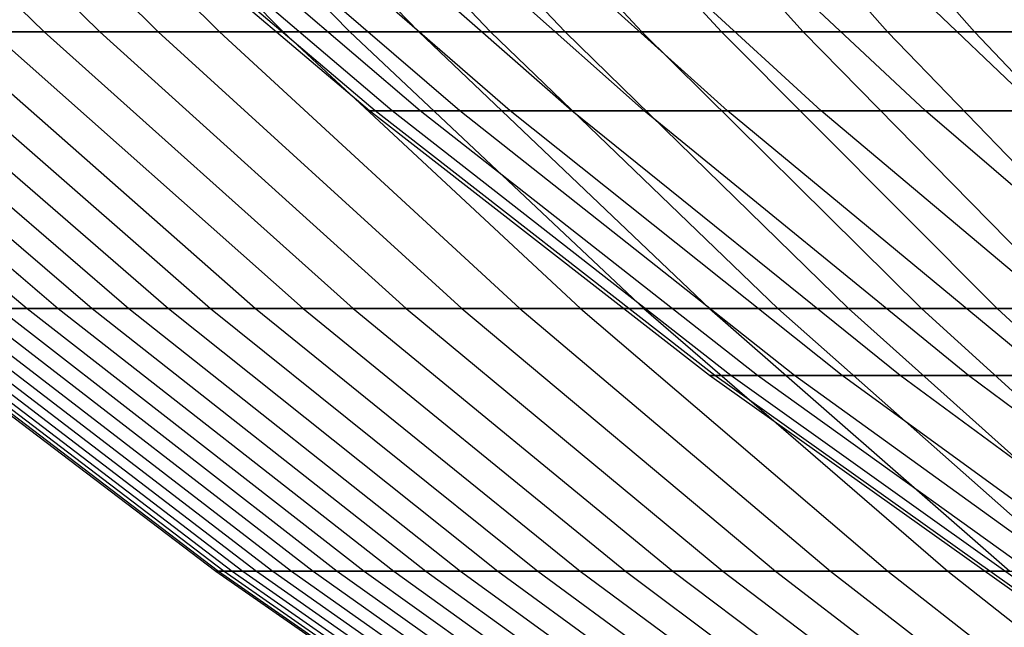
# Model space of a CAD drawing. Extents: x -125 to 125, y -143 to 0.
# Tile 30 of 241: x -36.4 to -30.7, y -131.74 to -128.22. Entities that reach past the tile are written whole.
import ezdxf

# ---------------------------------------------------------------- set-up
doc = ezdxf.new("R2010")
doc.units = 0
doc.header["$LTSCALE"] = 25.4
doc.layers.get('0').update_dxf_attribs({"linetype": 'CONTINUOUS'})

# ---------------------------------------------------------------- blocks, each defined once
blk = doc.blocks.new('NL2500026672_STL')
at = {"color": 0}
for p, q in [((-37.9902, -126.6122, -15.6189), (-36.2629, -128.294, -14.9087)), ((-37.9902, -126.6122, -15.6189), (-36.2629, -128.294, -14.9087)), ((-37.6525, -126.6122, 16.4164), (-35.9405, -128.294, 15.6699)), ((-37.6525, -126.6122, 16.4164), (-35.9405, -128.294, 15.6699)), ((-37.298, -126.6122, -17.2065), (-35.6021, -128.294, -16.4242)), ((-37.298, -126.6122, -17.2065), (-35.6021, -128.294, -16.4242)), ((-36.927, -126.6122, 17.9891), (-35.248, -128.294, 17.1711)), ((-36.927, -126.6122, 17.9891), (-35.248, -128.294, 17.1711)), ((-36.5395, -126.6122, -18.7636), (-34.8781, -128.294, -17.9104)), ((-36.5395, -126.6122, -18.7636), (-34.8781, -128.294, -17.9104)), ((-36.1358, -126.6122, 19.5298), (-34.4927, -128.294, 18.6418)), ((-36.1358, -126.6122, 19.5298), (-34.4927, -128.294, 18.6418)), ((-35.716, -126.6122, -20.2873), (-34.092, -128.294, -19.3649)), ((-35.716, -126.6122, -20.2873), (-34.092, -128.294, -19.3649)), ((-35.2803, -126.6122, 21.0358), (-33.6762, -128.294, 20.0793)), ((-35.2803, -126.6122, 21.0358), (-33.6762, -128.294, 20.0793)), ((-34.829, -126.6122, -21.7749), (-33.2454, -128.294, -20.7849)), ((-34.829, -126.6122, -21.7749), (-33.2454, -128.294, -20.7849)), ((-34.3622, -126.6122, 22.5044), (-32.7998, -128.294, 21.4811)), ((-34.3622, -126.6122, 22.5044), (-32.7998, -128.294, 21.4811)), ((-33.8801, -126.6122, -23.2238), (-32.3396, -128.294, -22.1679)), ((-33.8801, -126.6122, -23.2238), (-32.3396, -128.294, -22.1679)), ((-33.3829, -126.6122, 23.933), (-31.8651, -128.294, 22.8448)), ((-33.3829, -126.6122, 23.933), (-31.8651, -128.294, 22.8448)), ((-32.8709, -126.6122, -24.6315), (-31.3763, -128.294, -23.5115)), ((-32.8709, -126.6122, -24.6315), (-31.3763, -128.294, -23.5115)), ((-32.3443, -126.6122, 25.319), (-30.8737, -128.294, 24.1678)), ((-32.3443, -126.6122, 25.319), (-30.8737, -128.294, 24.1678)), ((-34.378, -128.7517), (-36.2812, -127.1389)), ((-34.378, -128.7517), (-36.2812, -127.1389)), ((-34.3453, -128.7517, 1.4995), (-36.2467, -127.1389, 1.5826)), ((-34.3453, -128.7517, 1.4995), (-36.2467, -127.1389, 1.5826)), ((-34.3453, -128.7517, -1.4995), (-36.2467, -127.1389, -1.5826)), ((-34.3453, -128.7517, -1.4995), (-36.2467, -127.1389, -1.5826)), ((-34.2472, -128.7517, 2.9962), (-36.1431, -127.1389, 3.1621)), ((-34.2472, -128.7517, 2.9962), (-36.1431, -127.1389, 3.1621)), ((-34.2472, -128.7517, -2.9962), (-36.1431, -127.1389, -3.1621)), ((-34.2472, -128.7517, -2.9962), (-36.1431, -127.1389, -3.1621)), ((-34.0839, -128.7517, 4.4872), (-35.9708, -127.1389, 4.7356)), ((-34.0839, -128.7517, 4.4872), (-35.9708, -127.1389, 4.7356)), ((-34.0839, -128.7517, -4.4872), (-35.9708, -127.1389, -4.7356)), ((-34.0839, -128.7517, -4.4872), (-35.9708, -127.1389, -4.7356)), ((-33.8557, -128.7517, 5.9697), (-35.73, -127.1389, 6.3002)), ((-33.8557, -128.7517, 5.9697), (-35.73, -127.1389, 6.3002)), ((-33.8557, -128.7517, -5.9697), (-35.73, -127.1389, -6.3002)), ((-33.8557, -128.7517, -5.9697), (-35.73, -127.1389, -6.3002)), ((-33.5631, -128.7517, 7.4408), (-35.4212, -127.1389, 7.8527)), ((-33.5631, -128.7517, 7.4408), (-35.4212, -127.1389, 7.8527)), ((-33.5631, -128.7517, -7.4408), (-35.4212, -127.1389, -7.8527)), ((-33.5631, -128.7517, -7.4408), (-35.4212, -127.1389, -7.8527)), ((-33.2066, -128.7517, 8.8977), (-35.0449, -127.1389, 9.3903)), ((-33.2066, -128.7517, 8.8977), (-35.0449, -127.1389, 9.3903)), ((-33.2066, -128.7517, -8.8977), (-35.0449, -127.1389, -9.3903)), ((-33.2066, -128.7517, -8.8977), (-35.0449, -127.1389, -9.3903)), ((-32.7869, -128.7517, 10.3377), (-34.602, -127.1389, 10.91)), ((-32.7869, -128.7517, 10.3377), (-34.602, -127.1389, 10.91)), ((-32.7869, -128.7517, -10.3377), (-34.602, -127.1389, -10.91)), ((-32.7869, -128.7517, -10.3377), (-34.602, -127.1389, -10.91)), ((-32.3048, -128.7517, 11.758), (-34.0932, -127.1389, 12.4089)), ((-32.3048, -128.7517, 11.758), (-34.0932, -127.1389, 12.4089)), ((-32.3048, -128.7517, -11.758), (-34.0932, -127.1389, -12.4089)), ((-32.3048, -128.7517, -11.758), (-34.0932, -127.1389, -12.4089)), ((-31.7611, -128.7517, 13.1559), (-33.5195, -127.1389, 13.8842)), ((-31.7611, -128.7517, 13.1559), (-33.5195, -127.1389, 13.8842)), ((-31.7611, -128.7517, -13.1559), (-33.5195, -127.1389, -13.8842)), ((-31.7611, -128.7517, -13.1559), (-33.5195, -127.1389, -13.8842)), ((-31.1571, -128.7517, 14.5288), (-32.8819, -127.1389, 15.3331)), ((-31.1571, -128.7517, 14.5288), (-32.8819, -127.1389, 15.3331)), ((-31.1571, -128.7517, -14.5288), (-32.8819, -127.1389, -15.3331)), ((-31.1571, -128.7517, -14.5288), (-32.8819, -127.1389, -15.3331)), ((-30.4937, -128.7517, 15.874), (-32.1818, -127.1389, 16.7528)), ((-30.4937, -128.7517, 15.874), (-32.1818, -127.1389, 16.7528)), ((-30.4937, -128.7517, -15.874), (-32.1818, -127.1389, -16.7528)), ((-30.4937, -128.7517, -15.874), (-32.1818, -127.1389, -16.7528)), ((-38.2511, -128.294, -8.6094), (-36.3619, -129.8962, -8.1842)), ((-38.2511, -128.294, -8.6094), (-36.3619, -129.8962, -8.1842)), ((-38.0611, -128.294, 9.414), (-36.1813, -129.8962, 8.949)), ((-38.0611, -128.294, 9.414), (-36.1813, -129.8962, 8.949)), ((-37.8541, -128.294, -10.2143), (-35.9845, -129.8962, -9.7098)), ((-37.8541, -128.294, -10.2143), (-35.9845, -129.8962, -9.7098)), ((-37.6304, -128.294, 11.0101), (-35.7718, -129.8962, 10.4663)), ((-37.6304, -128.294, 11.0101), (-35.7718, -129.8962, 10.4663)), ((-37.3899, -128.294, -11.801), (-35.5432, -129.8962, -11.2182)), ((-37.3899, -128.294, -11.801), (-35.5432, -129.8962, -11.2182)), ((-37.1328, -128.294, 12.5867), (-35.2988, -129.8962, 11.965)), ((-37.1328, -128.294, 12.5867), (-35.2988, -129.8962, 11.965)), ((-36.2629, -128.294, -14.9087), (-36.8591, -128.294, -13.3668)), ((-36.8591, -128.294, -13.3668), (-35.0387, -129.8962, -12.7066)), ((-36.2629, -128.294, -14.9087), (-36.8591, -128.294, -13.3668)), ((-36.8591, -128.294, -13.3668), (-35.0387, -129.8962, -12.7066)), ((-36.5691, -128.294, 14.1409), (-35.9405, -128.294, 15.6699)), ((-36.5691, -128.294, 14.1409), (-35.9405, -128.294, 15.6699)), ((-36.5691, -128.294, 14.1409), (-34.763, -129.8962, 13.4425)), ((-36.5691, -128.294, 14.1409), (-34.763, -129.8962, 13.4425)), ((-35.6021, -128.294, -16.4242), (-36.2629, -128.294, -14.9087)), ((-36.2629, -128.294, -14.9087), (-34.4719, -129.8962, -14.1724)), ((-35.6021, -128.294, -16.4242), (-36.2629, -128.294, -14.9087)), ((-36.2629, -128.294, -14.9087), (-34.4719, -129.8962, -14.1724)), ((-35.9405, -128.294, 15.6699), (-35.248, -128.294, 17.1711)), ((-35.9405, -128.294, 15.6699), (-35.248, -128.294, 17.1711)), ((-35.9405, -128.294, 15.6699), (-34.1654, -129.8962, 14.896)), ((-35.9405, -128.294, 15.6699), (-34.1654, -129.8962, 14.896)), ((-34.8781, -128.294, -17.9104), (-35.6021, -128.294, -16.4242)), ((-35.6021, -128.294, -16.4242), (-33.8438, -129.8962, -15.613)), ((-34.8781, -128.294, -17.9104), (-35.6021, -128.294, -16.4242)), ((-35.6021, -128.294, -16.4242), (-33.8438, -129.8962, -15.613)), ((-35.248, -128.294, 17.1711), (-34.4927, -128.294, 18.6418)), ((-35.248, -128.294, 17.1711), (-34.4927, -128.294, 18.6418)), ((-35.248, -128.294, 17.1711), (-33.5071, -129.8962, 16.3231)), ((-35.248, -128.294, 17.1711), (-33.5071, -129.8962, 16.3231)), ((-34.092, -128.294, -19.3649), (-34.8781, -128.294, -17.9104)), ((-34.8781, -128.294, -17.9104), (-33.1555, -129.8962, -17.0259)), ((-34.092, -128.294, -19.3649), (-34.8781, -128.294, -17.9104)), ((-34.8781, -128.294, -17.9104), (-33.1555, -129.8962, -17.0259)), ((-34.4927, -128.294, 18.6418), (-33.6762, -128.294, 20.0793)), ((-34.4927, -128.294, 18.6418), (-33.6762, -128.294, 20.0793)), ((-34.4927, -128.294, 18.6418), (-32.7892, -129.8962, 17.7211)), ((-34.4927, -128.294, 18.6418), (-32.7892, -129.8962, 17.7211)), ((-33.2454, -128.294, -20.7849), (-34.092, -128.294, -19.3649)), ((-34.092, -128.294, -19.3649), (-32.4083, -129.8962, -18.4085)), ((-33.2454, -128.294, -20.7849), (-34.092, -128.294, -19.3649)), ((-34.092, -128.294, -19.3649), (-32.4083, -129.8962, -18.4085)), ((-33.6762, -128.294, 20.0793), (-32.7998, -128.294, 21.4811)), ((-33.6762, -128.294, 20.0793), (-32.7998, -128.294, 21.4811)), ((-33.6762, -128.294, 20.0793), (-32.013, -129.8962, 19.0876)), ((-33.6762, -128.294, 20.0793), (-32.013, -129.8962, 19.0876)), ((-32.3396, -128.294, -22.1679), (-33.2454, -128.294, -20.7849)), ((-33.2454, -128.294, -20.7849), (-31.6034, -129.8962, -19.7583)), ((-32.3396, -128.294, -22.1679), (-33.2454, -128.294, -20.7849)), ((-33.2454, -128.294, -20.7849), (-31.6034, -129.8962, -19.7583)), ((-32.7998, -128.294, 21.4811), (-31.8651, -128.294, 22.8448)), ((-32.7998, -128.294, 21.4811), (-31.8651, -128.294, 22.8448)), ((-32.7998, -128.294, 21.4811), (-31.1798, -129.8962, 20.4202)), ((-32.7998, -128.294, 21.4811), (-31.1798, -129.8962, 20.4202)), ((-31.3763, -128.294, -23.5115), (-32.3396, -128.294, -22.1679)), ((-32.3396, -128.294, -22.1679), (-30.7424, -129.8962, -21.073)), ((-31.3763, -128.294, -23.5115), (-32.3396, -128.294, -22.1679)), ((-32.3396, -128.294, -22.1679), (-30.7424, -129.8962, -21.073)), ((-31.8651, -128.294, 22.8448), (-30.8737, -128.294, 24.1678)), ((-31.8651, -128.294, 22.8448), (-30.8737, -128.294, 24.1678)), ((-31.8651, -128.294, 22.8448), (-30.2913, -129.8962, 21.7165)), ((-31.8651, -128.294, 22.8448), (-30.2913, -129.8962, 21.7165)), ((-30.3573, -128.294, -24.8133), (-31.3763, -128.294, -23.5115)), ((-31.3763, -128.294, -23.5115), (-29.8267, -129.8962, -22.3503)), ((-30.3573, -128.294, -24.8133), (-31.3763, -128.294, -23.5115)), ((-31.3763, -128.294, -23.5115), (-29.8267, -129.8962, -22.3503)), ((-30.8737, -128.294, 24.1678), (-29.8274, -128.294, 25.4478)), ((-30.8737, -128.294, 24.1678), (-29.8274, -128.294, 25.4478)), ((-30.8737, -128.294, 24.1678), (-29.3489, -129.8962, 22.9742)), ((-30.8737, -128.294, 24.1678), (-29.3489, -129.8962, 22.9742)), ((-34.3453, -128.7517, 1.4995), (-34.378, -128.7517)), ((-32.4083, -130.2826), (-34.378, -128.7517)), ((-34.3453, -128.7517, 1.4995), (-34.378, -128.7517)), ((-34.378, -128.7517), (-34.3453, -128.7517, -1.4995)), ((-32.4083, -130.2826), (-34.378, -128.7517)), ((-34.378, -128.7517), (-34.3453, -128.7517, -1.4995)), ((-34.2472, -128.7517, 2.9962), (-34.3453, -128.7517, 1.4995)), ((-32.3775, -130.2826, 1.4136), (-34.3453, -128.7517, 1.4995)), ((-34.2472, -128.7517, 2.9962), (-34.3453, -128.7517, 1.4995)), ((-32.3775, -130.2826, 1.4136), (-34.3453, -128.7517, 1.4995)), ((-32.3775, -130.2826, -1.4136), (-34.3453, -128.7517, -1.4995)), ((-34.3453, -128.7517, -1.4995), (-34.2472, -128.7517, -2.9962)), ((-32.3775, -130.2826, -1.4136), (-34.3453, -128.7517, -1.4995)), ((-34.3453, -128.7517, -1.4995), (-34.2472, -128.7517, -2.9962)), ((-34.0839, -128.7517, 4.4872), (-34.2472, -128.7517, 2.9962)), ((-32.285, -130.2826, 2.8246), (-34.2472, -128.7517, 2.9962)), ((-34.0839, -128.7517, 4.4872), (-34.2472, -128.7517, 2.9962)), ((-32.285, -130.2826, 2.8246), (-34.2472, -128.7517, 2.9962)), ((-32.285, -130.2826, -2.8246), (-34.2472, -128.7517, -2.9962)), ((-34.2472, -128.7517, -2.9962), (-34.0839, -128.7517, -4.4872)), ((-32.285, -130.2826, -2.8246), (-34.2472, -128.7517, -2.9962)), ((-34.2472, -128.7517, -2.9962), (-34.0839, -128.7517, -4.4872)), ((-33.8557, -128.7517, 5.9697), (-34.0839, -128.7517, 4.4872)), ((-32.1311, -130.2826, 4.2301), (-34.0839, -128.7517, 4.4872)), ((-33.8557, -128.7517, 5.9697), (-34.0839, -128.7517, 4.4872)), ((-32.1311, -130.2826, 4.2301), (-34.0839, -128.7517, 4.4872)), ((-32.1311, -130.2826, -4.2301), (-34.0839, -128.7517, -4.4872)), ((-34.0839, -128.7517, -4.4872), (-33.8557, -128.7517, -5.9697)), ((-32.1311, -130.2826, -4.2301), (-34.0839, -128.7517, -4.4872)), ((-34.0839, -128.7517, -4.4872), (-33.8557, -128.7517, -5.9697)), ((-33.5631, -128.7517, 7.4408), (-33.8557, -128.7517, 5.9697)), ((-31.916, -130.2826, 5.6276), (-33.8557, -128.7517, 5.9697)), ((-33.5631, -128.7517, 7.4408), (-33.8557, -128.7517, 5.9697)), ((-31.916, -130.2826, 5.6276), (-33.8557, -128.7517, 5.9697)), ((-31.916, -130.2826, -5.6276), (-33.8557, -128.7517, -5.9697)), ((-33.8557, -128.7517, -5.9697), (-33.5631, -128.7517, -7.4408)), ((-31.916, -130.2826, -5.6276), (-33.8557, -128.7517, -5.9697)), ((-33.8557, -128.7517, -5.9697), (-33.5631, -128.7517, -7.4408)), ((-33.2066, -128.7517, 8.8977), (-33.5631, -128.7517, 7.4408)), ((-31.6401, -130.2826, 7.0144), (-33.5631, -128.7517, 7.4408)), ((-33.2066, -128.7517, 8.8977), (-33.5631, -128.7517, 7.4408)), ((-31.6401, -130.2826, 7.0144), (-33.5631, -128.7517, 7.4408)), ((-31.6401, -130.2826, -7.0144), (-33.5631, -128.7517, -7.4408)), ((-33.5631, -128.7517, -7.4408), (-33.2066, -128.7517, -8.8977)), ((-31.6401, -130.2826, -7.0144), (-33.5631, -128.7517, -7.4408)), ((-33.5631, -128.7517, -7.4408), (-33.2066, -128.7517, -8.8977)), ((-32.7869, -128.7517, 10.3377), (-33.2066, -128.7517, 8.8977)), ((-31.304, -130.2826, 8.3879), (-33.2066, -128.7517, 8.8977)), ((-32.7869, -128.7517, 10.3377), (-33.2066, -128.7517, 8.8977)), ((-31.304, -130.2826, 8.3879), (-33.2066, -128.7517, 8.8977)), ((-31.304, -130.2826, -8.3879), (-33.2066, -128.7517, -8.8977)), ((-33.2066, -128.7517, -8.8977), (-32.7869, -128.7517, -10.3377)), ((-31.304, -130.2826, -8.3879), (-33.2066, -128.7517, -8.8977)), ((-33.2066, -128.7517, -8.8977), (-32.7869, -128.7517, -10.3377)), ((-32.3048, -128.7517, 11.758), (-32.7869, -128.7517, 10.3377)), ((-30.9084, -130.2826, 9.7454), (-32.7869, -128.7517, 10.3377)), ((-32.3048, -128.7517, 11.758), (-32.7869, -128.7517, 10.3377)), ((-30.9084, -130.2826, 9.7454), (-32.7869, -128.7517, 10.3377)), ((-30.9084, -130.2826, -9.7454), (-32.7869, -128.7517, -10.3377)), ((-32.7869, -128.7517, -10.3377), (-32.3048, -128.7517, -11.758)), ((-30.9084, -130.2826, -9.7454), (-32.7869, -128.7517, -10.3377)), ((-32.7869, -128.7517, -10.3377), (-32.3048, -128.7517, -11.758)), ((-31.7611, -128.7517, 13.1559), (-32.3048, -128.7517, 11.758)), ((-30.4539, -130.2826, 11.0843), (-32.3048, -128.7517, 11.758)), ((-31.7611, -128.7517, 13.1559), (-32.3048, -128.7517, 11.758)), ((-30.4539, -130.2826, 11.0843), (-32.3048, -128.7517, 11.758)), ((-30.4539, -130.2826, -11.0843), (-32.3048, -128.7517, -11.758)), ((-32.3048, -128.7517, -11.758), (-31.7611, -128.7517, -13.1559)), ((-30.4539, -130.2826, -11.0843), (-32.3048, -128.7517, -11.758)), ((-32.3048, -128.7517, -11.758), (-31.7611, -128.7517, -13.1559)), ((-31.1571, -128.7517, 14.5288), (-31.7611, -128.7517, 13.1559)), ((-29.9414, -130.2826, 12.4021), (-31.7611, -128.7517, 13.1559)), ((-31.1571, -128.7517, 14.5288), (-31.7611, -128.7517, 13.1559)), ((-29.9414, -130.2826, 12.4021), (-31.7611, -128.7517, 13.1559)), ((-29.9414, -130.2826, -12.4021), (-31.7611, -128.7517, -13.1559)), ((-31.7611, -128.7517, -13.1559), (-31.1571, -128.7517, -14.5288)), ((-29.9414, -130.2826, -12.4021), (-31.7611, -128.7517, -13.1559)), ((-31.7611, -128.7517, -13.1559), (-31.1571, -128.7517, -14.5288)), ((-30.4937, -128.7517, 15.874), (-31.1571, -128.7517, 14.5288)), ((-29.3719, -130.2826, 13.6964), (-31.1571, -128.7517, 14.5288)), ((-30.4937, -128.7517, 15.874), (-31.1571, -128.7517, 14.5288)), ((-29.3719, -130.2826, 13.6964), (-31.1571, -128.7517, 14.5288)), ((-29.3719, -130.2826, -13.6964), (-31.1571, -128.7517, -14.5288)), ((-31.1571, -128.7517, -14.5288), (-30.4937, -128.7517, -15.874)), ((-29.3719, -130.2826, -13.6964), (-31.1571, -128.7517, -14.5288)), ((-31.1571, -128.7517, -14.5288), (-30.4937, -128.7517, -15.874)), ((-37.2695, -129.8962, -0.3929), (-35.2677, -131.4158, -0.3718)), ((-37.2695, -129.8962, -0.3929), (-35.2677, -131.4158, -0.3718)), ((-37.2529, -129.8962, 1.1786), (-35.2521, -131.4158, 1.1153)), ((-37.2529, -129.8962, 1.1786), (-35.2521, -131.4158, 1.1153)), ((-37.2198, -129.8962, -1.9637), (-35.2207, -131.4158, -1.8583)), ((-37.2198, -129.8962, -1.9637), (-35.2207, -131.4158, -1.8583)), ((-37.1701, -129.8962, 2.748), (-35.1737, -131.4158, 2.6004)), ((-37.1701, -129.8962, 2.748), (-35.1737, -131.4158, 2.6004)), ((-37.1039, -129.8962, -3.531), (-35.1111, -131.4158, -3.3414)), ((-37.1039, -129.8962, -3.531), (-35.1111, -131.4158, -3.3414)), ((-37.0212, -129.8962, 4.3125), (-35.0328, -131.4158, 4.0809)), ((-37.0212, -129.8962, 4.3125), (-35.0328, -131.4158, 4.0809)), ((-36.9221, -129.8962, -5.0921), (-34.939, -131.4158, -4.8186)), ((-36.9221, -129.8962, -5.0921), (-34.939, -131.4158, -4.8186)), ((-36.8065, -129.8962, 5.8694), (-34.8296, -131.4158, 5.5541)), ((-36.8065, -129.8962, 5.8694), (-34.8296, -131.4158, 5.5541)), ((-36.3619, -129.8962, -8.1842), (-36.6746, -129.8962, -6.644)), ((-36.6746, -129.8962, -6.644), (-34.7048, -131.4158, -6.2872)), ((-36.3619, -129.8962, -8.1842), (-36.6746, -129.8962, -6.644)), ((-36.6746, -129.8962, -6.644), (-34.7048, -131.4158, -6.2872)), ((-36.5263, -129.8962, 7.4158), (-36.1813, -129.8962, 8.949)), ((-36.5263, -129.8962, 7.4158), (-36.1813, -129.8962, 8.949)), ((-36.5263, -129.8962, 7.4158), (-34.5645, -131.4158, 7.0175)), ((-36.5263, -129.8962, 7.4158), (-34.5645, -131.4158, 7.0175)), ((-35.9845, -129.8962, -9.7098), (-36.3619, -129.8962, -8.1842)), ((-36.3619, -129.8962, -8.1842), (-34.4089, -131.4158, -7.7446)), ((-35.9845, -129.8962, -9.7098), (-36.3619, -129.8962, -8.1842)), ((-36.3619, -129.8962, -8.1842), (-34.4089, -131.4158, -7.7446)), ((-36.1813, -129.8962, 8.949), (-35.7718, -129.8962, 10.4663)), ((-36.1813, -129.8962, 8.949), (-35.7718, -129.8962, 10.4663)), ((-36.1813, -129.8962, 8.949), (-34.238, -131.4158, 8.4684)), ((-36.1813, -129.8962, 8.949), (-34.238, -131.4158, 8.4684)), ((-35.5432, -129.8962, -11.2182), (-35.9845, -129.8962, -9.7098)), ((-35.9845, -129.8962, -9.7098), (-34.0518, -131.4158, -9.1883)), ((-35.5432, -129.8962, -11.2182), (-35.9845, -129.8962, -9.7098)), ((-35.9845, -129.8962, -9.7098), (-34.0518, -131.4158, -9.1883)), ((-35.7718, -129.8962, 10.4663), (-35.2988, -129.8962, 11.965)), ((-35.7718, -129.8962, 10.4663), (-35.2988, -129.8962, 11.965)), ((-35.7718, -129.8962, 10.4663), (-33.8505, -131.4158, 9.9042)), ((-35.7718, -129.8962, 10.4663), (-33.8505, -131.4158, 9.9042)), ((-35.0387, -129.8962, -12.7066), (-35.5432, -129.8962, -11.2182)), ((-35.5432, -129.8962, -11.2182), (-33.6342, -131.4158, -10.6157)), ((-35.0387, -129.8962, -12.7066), (-35.5432, -129.8962, -11.2182)), ((-35.5432, -129.8962, -11.2182), (-33.6342, -131.4158, -10.6157)), ((-35.2988, -129.8962, 11.965), (-34.763, -129.8962, 13.4425)), ((-35.2988, -129.8962, 11.965), (-34.763, -129.8962, 13.4425)), ((-35.2988, -129.8962, 11.965), (-33.4029, -131.4158, 11.3224)), ((-35.2988, -129.8962, 11.965), (-33.4029, -131.4158, 11.3224)), ((-34.4719, -129.8962, -14.1724), (-35.0387, -129.8962, -12.7066)), ((-35.0387, -129.8962, -12.7066), (-33.1568, -131.4158, -12.0241)), ((-34.4719, -129.8962, -14.1724), (-35.0387, -129.8962, -12.7066)), ((-35.0387, -129.8962, -12.7066), (-33.1568, -131.4158, -12.0241)), ((-34.763, -129.8962, 13.4425), (-34.1654, -129.8962, 14.896)), ((-34.763, -129.8962, 13.4425), (-34.1654, -129.8962, 14.896)), ((-34.763, -129.8962, 13.4425), (-32.8959, -131.4158, 12.7205)), ((-34.763, -129.8962, 13.4425), (-32.8959, -131.4158, 12.7205)), ((-33.8438, -129.8962, -15.613), (-34.4719, -129.8962, -14.1724)), ((-34.4719, -129.8962, -14.1724), (-32.6204, -131.4158, -13.4112)), ((-33.8438, -129.8962, -15.613), (-34.4719, -129.8962, -14.1724)), ((-34.4719, -129.8962, -14.1724), (-32.6204, -131.4158, -13.4112)), ((-34.1654, -129.8962, 14.896), (-33.5071, -129.8962, 16.3231)), ((-34.1654, -129.8962, 14.896), (-33.5071, -129.8962, 16.3231)), ((-34.1654, -129.8962, 14.896), (-32.3304, -131.4158, 14.096)), ((-34.1654, -129.8962, 14.896), (-32.3304, -131.4158, 14.096)), ((-33.1555, -129.8962, -17.0259), (-33.8438, -129.8962, -15.613)), ((-33.8438, -129.8962, -15.613), (-32.0261, -131.4158, -14.7744)), ((-33.1555, -129.8962, -17.0259), (-33.8438, -129.8962, -15.613)), ((-33.8438, -129.8962, -15.613), (-32.0261, -131.4158, -14.7744)), ((-33.5071, -129.8962, 16.3231), (-32.7892, -129.8962, 17.7211)), ((-33.5071, -129.8962, 16.3231), (-32.7892, -129.8962, 17.7211)), ((-33.5071, -129.8962, 16.3231), (-31.7074, -131.4158, 15.4464)), ((-33.5071, -129.8962, 16.3231), (-31.7074, -131.4158, 15.4464)), ((-32.4083, -129.8962, -18.4085), (-33.1555, -129.8962, -17.0259)), ((-33.1555, -129.8962, -17.0259), (-31.3747, -131.4158, -16.1114)), ((-32.4083, -129.8962, -18.4085), (-33.1555, -129.8962, -17.0259)), ((-33.1555, -129.8962, -17.0259), (-31.3747, -131.4158, -16.1114)), ((-32.7892, -129.8962, 17.7211), (-32.013, -129.8962, 19.0876)), ((-32.7892, -129.8962, 17.7211), (-32.013, -129.8962, 19.0876)), ((-32.7892, -129.8962, 17.7211), (-31.0281, -131.4158, 16.7693)), ((-32.7892, -129.8962, 17.7211), (-31.0281, -131.4158, 16.7693)), ((-31.6034, -129.8962, -19.7583), (-32.4083, -129.8962, -18.4085)), ((-32.4083, -129.8962, -18.4085), (-30.6676, -131.4158, -17.4197)), ((-31.6034, -129.8962, -19.7583), (-32.4083, -129.8962, -18.4085)), ((-32.4083, -129.8962, -18.4085), (-30.6676, -131.4158, -17.4197)), ((-32.013, -129.8962, 19.0876), (-31.1798, -129.8962, 20.4202)), ((-32.013, -129.8962, 19.0876), (-31.1798, -129.8962, 20.4202)), ((-32.013, -129.8962, 19.0876), (-30.2936, -131.4158, 18.0624)), ((-32.013, -129.8962, 19.0876), (-30.2936, -131.4158, 18.0624)), ((-30.7424, -129.8962, -21.073), (-31.6034, -129.8962, -19.7583)), ((-31.6034, -129.8962, -19.7583), (-29.906, -131.4158, -18.6971)), ((-30.7424, -129.8962, -21.073), (-31.6034, -129.8962, -19.7583)), ((-31.6034, -129.8962, -19.7583), (-29.906, -131.4158, -18.6971)), ((-31.1798, -129.8962, 20.4202), (-30.2913, -129.8962, 21.7165)), ((-31.1798, -129.8962, 20.4202), (-30.2913, -129.8962, 21.7165)), ((-31.1798, -129.8962, 20.4202), (-29.5052, -131.4158, 19.3235)), ((-31.1798, -129.8962, 20.4202), (-29.5052, -131.4158, 19.3235)), ((-29.8267, -129.8962, -22.3503), (-30.7424, -129.8962, -21.073)), ((-30.7424, -129.8962, -21.073), (-29.0912, -131.4158, -19.9412)), ((-29.8267, -129.8962, -22.3503), (-30.7424, -129.8962, -21.073)), ((-30.7424, -129.8962, -21.073), (-29.0912, -131.4158, -19.9412)), ((-32.3775, -130.2826, 1.4136), (-32.4083, -130.2826)), ((-30.3757, -131.7288), (-32.4083, -130.2826)), ((-32.3775, -130.2826, 1.4136), (-32.4083, -130.2826)), ((-32.4083, -130.2826), (-32.3775, -130.2826, -1.4136)), ((-30.3757, -131.7288), (-32.4083, -130.2826)), ((-32.4083, -130.2826), (-32.3775, -130.2826, -1.4136)), ((-32.285, -130.2826, 2.8246), (-32.3775, -130.2826, 1.4136)), ((-30.3468, -131.7288, 1.325), (-32.3775, -130.2826, 1.4136)), ((-32.285, -130.2826, 2.8246), (-32.3775, -130.2826, 1.4136)), ((-30.3468, -131.7288, 1.325), (-32.3775, -130.2826, 1.4136)), ((-30.3468, -131.7288, -1.325), (-32.3775, -130.2826, -1.4136)), ((-32.3775, -130.2826, -1.4136), (-32.285, -130.2826, -2.8246)), ((-30.3468, -131.7288, -1.325), (-32.3775, -130.2826, -1.4136)), ((-32.3775, -130.2826, -1.4136), (-32.285, -130.2826, -2.8246)), ((-32.1311, -130.2826, 4.2301), (-32.285, -130.2826, 2.8246)), ((-30.2601, -131.7288, 2.6474), (-32.285, -130.2826, 2.8246)), ((-32.1311, -130.2826, 4.2301), (-32.285, -130.2826, 2.8246)), ((-30.2601, -131.7288, 2.6474), (-32.285, -130.2826, 2.8246)), ((-30.2601, -131.7288, -2.6474), (-32.285, -130.2826, -2.8246)), ((-32.285, -130.2826, -2.8246), (-32.1311, -130.2826, -4.2301)), ((-30.2601, -131.7288, -2.6474), (-32.285, -130.2826, -2.8246)), ((-32.285, -130.2826, -2.8246), (-32.1311, -130.2826, -4.2301)), ((-31.916, -130.2826, 5.6276), (-32.1311, -130.2826, 4.2301)), ((-30.1158, -131.7288, 3.9648), (-32.1311, -130.2826, 4.2301)), ((-31.916, -130.2826, 5.6276), (-32.1311, -130.2826, 4.2301)), ((-30.1158, -131.7288, 3.9648), (-32.1311, -130.2826, 4.2301)), ((-30.1158, -131.7288, -3.9648), (-32.1311, -130.2826, -4.2301)), ((-32.1311, -130.2826, -4.2301), (-31.916, -130.2826, -5.6276)), ((-30.1158, -131.7288, -3.9648), (-32.1311, -130.2826, -4.2301)), ((-32.1311, -130.2826, -4.2301), (-31.916, -130.2826, -5.6276)), ((-31.6401, -130.2826, 7.0144), (-31.916, -130.2826, 5.6276)), ((-29.9142, -131.7288, 5.2747), (-31.916, -130.2826, 5.6276)), ((-31.6401, -130.2826, 7.0144), (-31.916, -130.2826, 5.6276)), ((-29.9142, -131.7288, 5.2747), (-31.916, -130.2826, 5.6276)), ((-29.9142, -131.7288, -5.2747), (-31.916, -130.2826, -5.6276)), ((-31.916, -130.2826, -5.6276), (-31.6401, -130.2826, -7.0144)), ((-29.9142, -131.7288, -5.2747), (-31.916, -130.2826, -5.6276)), ((-31.916, -130.2826, -5.6276), (-31.6401, -130.2826, -7.0144)), ((-31.304, -130.2826, 8.3879), (-31.6401, -130.2826, 7.0144)), ((-29.6557, -131.7288, 6.5745), (-31.6401, -130.2826, 7.0144)), ((-31.304, -130.2826, 8.3879), (-31.6401, -130.2826, 7.0144)), ((-29.6557, -131.7288, 6.5745), (-31.6401, -130.2826, 7.0144)), ((-29.6557, -131.7288, -6.5745), (-31.6401, -130.2826, -7.0144)), ((-31.6401, -130.2826, -7.0144), (-31.304, -130.2826, -8.3879)), ((-29.6557, -131.7288, -6.5745), (-31.6401, -130.2826, -7.0144)), ((-31.6401, -130.2826, -7.0144), (-31.304, -130.2826, -8.3879)), ((-30.9084, -130.2826, 9.7454), (-31.304, -130.2826, 8.3879)), ((-29.3407, -131.7288, 7.8618), (-31.304, -130.2826, 8.3879)), ((-30.9084, -130.2826, 9.7454), (-31.304, -130.2826, 8.3879)), ((-29.3407, -131.7288, 7.8618), (-31.304, -130.2826, 8.3879)), ((-29.3407, -131.7288, -7.8618), (-31.304, -130.2826, -8.3879)), ((-31.304, -130.2826, -8.3879), (-30.9084, -130.2826, -9.7454)), ((-29.3407, -131.7288, -7.8618), (-31.304, -130.2826, -8.3879)), ((-31.304, -130.2826, -8.3879), (-30.9084, -130.2826, -9.7454)), ((-30.4539, -130.2826, 11.0843), (-30.9084, -130.2826, 9.7454)), ((-28.9698, -131.7288, 9.1341), (-30.9084, -130.2826, 9.7454)), ((-30.4539, -130.2826, 11.0843), (-30.9084, -130.2826, 9.7454)), ((-28.9698, -131.7288, 9.1341), (-30.9084, -130.2826, 9.7454)), ((-28.9698, -131.7288, -9.1341), (-30.9084, -130.2826, -9.7454)), ((-30.9084, -130.2826, -9.7454), (-30.4539, -130.2826, -11.0843)), ((-28.9698, -131.7288, -9.1341), (-30.9084, -130.2826, -9.7454)), ((-30.9084, -130.2826, -9.7454), (-30.4539, -130.2826, -11.0843)), ((-35.2677, -131.4158, -0.3718), (-35.2521, -131.4158, 1.1153)), ((-35.2207, -131.4158, -1.8583), (-35.2677, -131.4158, -0.3718)), ((-35.2677, -131.4158, -0.3718), (-35.2521, -131.4158, 1.1153)), ((-35.2677, -131.4158, -0.3718), (-33.2041, -132.8503, -0.3501)), ((-35.2207, -131.4158, -1.8583), (-35.2677, -131.4158, -0.3718)), ((-35.2677, -131.4158, -0.3718), (-33.2041, -132.8503, -0.3501)), ((-35.2521, -131.4158, 1.1153), (-35.1737, -131.4158, 2.6004)), ((-35.2521, -131.4158, 1.1153), (-35.1737, -131.4158, 2.6004)), ((-35.2521, -131.4158, 1.1153), (-33.1894, -132.8503, 1.05)), ((-35.2521, -131.4158, 1.1153), (-33.1894, -132.8503, 1.05)), ((-35.1111, -131.4158, -3.3414), (-35.2207, -131.4158, -1.8583)), ((-35.2207, -131.4158, -1.8583), (-33.1599, -132.8503, -1.7495)), ((-35.1111, -131.4158, -3.3414), (-35.2207, -131.4158, -1.8583)), ((-35.2207, -131.4158, -1.8583), (-33.1599, -132.8503, -1.7495)), ((-35.1737, -131.4158, 2.6004), (-35.0328, -131.4158, 4.0809)), ((-35.1737, -131.4158, 2.6004), (-35.0328, -131.4158, 4.0809)), ((-35.1737, -131.4158, 2.6004), (-33.1156, -132.8503, 2.4482)), ((-35.1737, -131.4158, 2.6004), (-33.1156, -132.8503, 2.4482)), ((-34.939, -131.4158, -4.8186), (-35.1111, -131.4158, -3.3414)), ((-35.1111, -131.4158, -3.3414), (-33.0566, -132.8503, -3.1459)), ((-34.939, -131.4158, -4.8186), (-35.1111, -131.4158, -3.3414)), ((-35.1111, -131.4158, -3.3414), (-33.0566, -132.8503, -3.1459)), ((-35.0328, -131.4158, 4.0809), (-34.8296, -131.4158, 5.5541)), ((-35.0328, -131.4158, 4.0809), (-34.8296, -131.4158, 5.5541)), ((-35.0328, -131.4158, 4.0809), (-32.983, -132.8503, 3.8421)), ((-35.0328, -131.4158, 4.0809), (-32.983, -132.8503, 3.8421)), ((-34.7048, -131.4158, -6.2872), (-34.939, -131.4158, -4.8186)), ((-34.939, -131.4158, -4.8186), (-32.8946, -132.8503, -4.5366)), ((-34.7048, -131.4158, -6.2872), (-34.939, -131.4158, -4.8186)), ((-34.939, -131.4158, -4.8186), (-32.8946, -132.8503, -4.5366)), ((-34.8296, -131.4158, 5.5541), (-34.5645, -131.4158, 7.0175)), ((-34.8296, -131.4158, 5.5541), (-34.5645, -131.4158, 7.0175)), ((-34.8296, -131.4158, 5.5541), (-32.7917, -132.8503, 5.2291)), ((-34.8296, -131.4158, 5.5541), (-32.7917, -132.8503, 5.2291)), ((-34.4089, -131.4158, -7.7446), (-34.7048, -131.4158, -6.2872)), ((-34.7048, -131.4158, -6.2872), (-32.6741, -132.8503, -5.9193)), ((-34.4089, -131.4158, -7.7446), (-34.7048, -131.4158, -6.2872)), ((-34.7048, -131.4158, -6.2872), (-32.6741, -132.8503, -5.9193)), ((-34.5645, -131.4158, 7.0175), (-34.238, -131.4158, 8.4684)), ((-34.5645, -131.4158, 7.0175), (-34.238, -131.4158, 8.4684)), ((-34.5645, -131.4158, 7.0175), (-32.5421, -132.8503, 6.6069)), ((-34.5645, -131.4158, 7.0175), (-32.5421, -132.8503, 6.6069)), ((-34.0518, -131.4158, -9.1883), (-34.4089, -131.4158, -7.7446)), ((-34.4089, -131.4158, -7.7446), (-32.3955, -132.8503, -7.2915)), ((-34.0518, -131.4158, -9.1883), (-34.4089, -131.4158, -7.7446)), ((-34.4089, -131.4158, -7.7446), (-32.3955, -132.8503, -7.2915)), ((-34.238, -131.4158, 8.4684), (-33.8505, -131.4158, 9.9042)), ((-34.238, -131.4158, 8.4684), (-33.8505, -131.4158, 9.9042)), ((-34.238, -131.4158, 8.4684), (-32.2346, -132.8503, 7.9729)), ((-34.238, -131.4158, 8.4684), (-32.2346, -132.8503, 7.9729)), ((-33.6342, -131.4158, -10.6157), (-34.0518, -131.4158, -9.1883)), ((-34.0518, -131.4158, -9.1883), (-32.0594, -132.8503, -8.6507)), ((-33.6342, -131.4158, -10.6157), (-34.0518, -131.4158, -9.1883)), ((-34.0518, -131.4158, -9.1883), (-32.0594, -132.8503, -8.6507)), ((-33.8505, -131.4158, 9.9042), (-33.4029, -131.4158, 11.3224)), ((-33.8505, -131.4158, 9.9042), (-33.4029, -131.4158, 11.3224)), ((-33.8505, -131.4158, 9.9042), (-31.8699, -132.8503, 9.3247)), ((-33.8505, -131.4158, 9.9042), (-31.8699, -132.8503, 9.3247)), ((-33.1568, -131.4158, -12.0241), (-33.6342, -131.4158, -10.6157)), ((-33.6342, -131.4158, -10.6157), (-31.6662, -132.8503, -9.9945)), ((-33.1568, -131.4158, -12.0241), (-33.6342, -131.4158, -10.6157)), ((-33.6342, -131.4158, -10.6157), (-31.6662, -132.8503, -9.9945)), ((-33.4029, -131.4158, 11.3224), (-32.8959, -131.4158, 12.7205)), ((-33.4029, -131.4158, 11.3224), (-32.8959, -131.4158, 12.7205)), ((-33.4029, -131.4158, 11.3224), (-31.4484, -132.8503, 10.6599)), ((-33.4029, -131.4158, 11.3224), (-31.4484, -132.8503, 10.6599)), ((-32.6204, -131.4158, -13.4112), (-33.1568, -131.4158, -12.0241)), ((-33.1568, -131.4158, -12.0241), (-31.2167, -132.8503, -11.3206)), ((-32.6204, -131.4158, -13.4112), (-33.1568, -131.4158, -12.0241)), ((-33.1568, -131.4158, -12.0241), (-31.2167, -132.8503, -11.3206)), ((-32.8959, -131.4158, 12.7205), (-32.3304, -131.4158, 14.096)), ((-32.8959, -131.4158, 12.7205), (-32.3304, -131.4158, 14.096)), ((-32.8959, -131.4158, 12.7205), (-30.9711, -132.8503, 11.9762)), ((-32.8959, -131.4158, 12.7205), (-30.9711, -132.8503, 11.9762)), ((-32.0261, -131.4158, -14.7744), (-32.6204, -131.4158, -13.4112)), ((-32.6204, -131.4158, -13.4112), (-30.7117, -132.8503, -12.6265)), ((-32.0261, -131.4158, -14.7744), (-32.6204, -131.4158, -13.4112)), ((-32.6204, -131.4158, -13.4112), (-30.7117, -132.8503, -12.6265)), ((-32.3304, -131.4158, 14.096), (-31.7074, -131.4158, 15.4464)), ((-32.3304, -131.4158, 14.096), (-31.7074, -131.4158, 15.4464)), ((-32.3304, -131.4158, 14.096), (-30.4387, -132.8503, 13.2712)), ((-32.3304, -131.4158, 14.096), (-30.4387, -132.8503, 13.2712)), ((-31.3747, -131.4158, -16.1114), (-32.0261, -131.4158, -14.7744)), ((-32.0261, -131.4158, -14.7744), (-30.1521, -132.8503, -13.91)), ((-31.3747, -131.4158, -16.1114), (-32.0261, -131.4158, -14.7744)), ((-32.0261, -131.4158, -14.7744), (-30.1521, -132.8503, -13.91)), ((-31.7074, -131.4158, 15.4464), (-31.0281, -131.4158, 16.7693)), ((-31.7074, -131.4158, 15.4464), (-31.0281, -131.4158, 16.7693)), ((-31.7074, -131.4158, 15.4464), (-29.8522, -132.8503, 14.5426)), ((-31.7074, -131.4158, 15.4464), (-29.8522, -132.8503, 14.5426)), ((-30.6676, -131.4158, -17.4197), (-31.3747, -131.4158, -16.1114)), ((-31.3747, -131.4158, -16.1114), (-29.5389, -132.8503, -15.1687)), ((-30.6676, -131.4158, -17.4197), (-31.3747, -131.4158, -16.1114)), ((-31.3747, -131.4158, -16.1114), (-29.5389, -132.8503, -15.1687)), ((-31.0281, -131.4158, 16.7693), (-30.2936, -131.4158, 18.0624)), ((-31.0281, -131.4158, 16.7693), (-30.2936, -131.4158, 18.0624)), ((-31.0281, -131.4158, 16.7693), (-29.2126, -132.8503, 15.7881)), ((-31.0281, -131.4158, 16.7693), (-29.2126, -132.8503, 15.7881))]:
    blk.add_line(p, q, dxfattribs=at)

msp = doc.modelspace()

# ---------------------------------------------------------------- block references
at = {"color": 253}
msp.add_blockref('NL2500026672_STL', (0, 0), dxfattribs=at)

doc.saveas('drawing.dxf')
